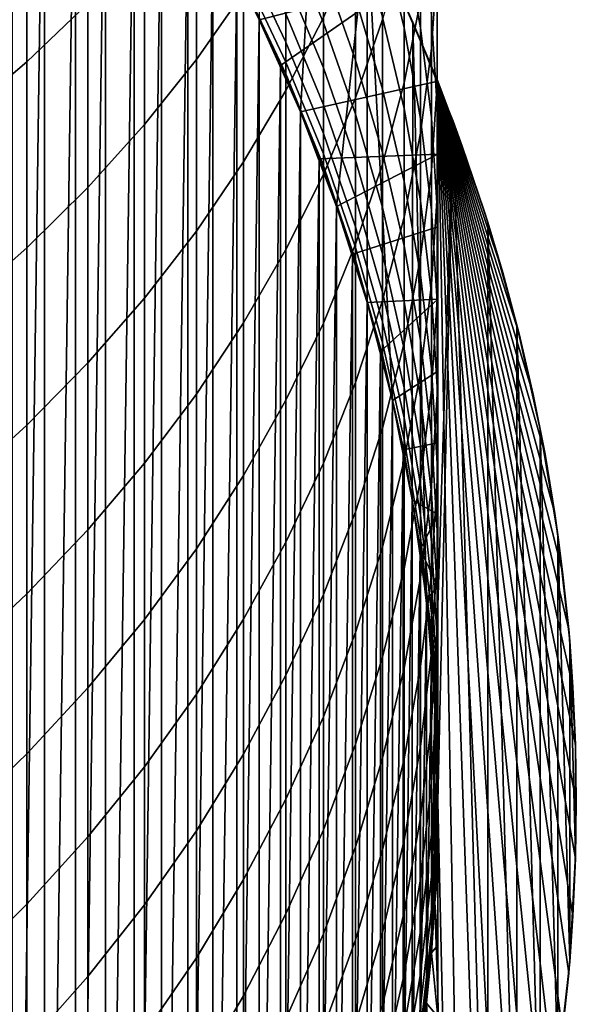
# Model space of a CAD drawing. Header units: metres. Extents: x -82 to 82, y -314 to 27.
# Tile 15 of 256: x 9.98 to 14, y -301.47 to -294.37. Entities that reach past the tile are written whole.
import ezdxf

# ---------------------------------------------------------------- set-up
doc = ezdxf.new("R2010")
doc.units = ezdxf.units.M
doc.layers.add('solid_K_24_41_04_000C07', color=7, linetype='CONTINUOUS')

msp = doc.modelspace()

# ---------------------------------------------------------------- linework, layer by layer
at = {"layer": 'solid_K_24_41_04_000C07'}
for points in [[(9.932417, -308.397552, 216.305557), (9.932417, -291.622925, 216.305557), (10.163762, -291.904816, 216.305557)], [(10.163762, -308.115662, 216.305557), (9.932417, -308.397552, 216.305557), (10.163762, -291.904816, 216.305557)], [(10.163762, -308.115662, 216.305557), (10.163762, -291.904816, 216.305557), (10.387106, -292.193085, 216.305557)], [(10.387106, -307.827393, 216.305557), (10.163762, -308.115662, 216.305557), (10.387106, -292.193085, 216.305557)], [(10.387106, -307.827393, 216.305557), (10.387106, -292.193085, 216.305557), (10.602356, -292.48761, 216.305557)], [(12.124414, -293.010345, 245.305557), (11.720302, -292.352936, 245.305557), (11.712606, -294.369781, 245.305557), (12.010445, -295.03537, 245.305557)], [(10.602356, -307.532867, 216.305557), (10.387106, -307.827393, 216.305557), (10.602356, -292.48761, 216.305557)], [(10.602356, -307.532867, 216.305557), (10.602356, -292.48761, 216.305557), (10.809163, -292.787903, 216.305557)], [(10.809162, -307.232574, 216.305557), (10.602356, -307.532867, 216.305557), (10.809163, -292.787903, 216.305557)], [(10.809162, -307.232574, 216.305557), (10.809163, -292.787903, 216.305557), (11.007395, -293.093781, 216.305557)], [(10.034917, -294.673828, 286.556885), (10.474946, -294.252838, 286.179535), (10.474946, -292.867432, 287.666504), (10.034917, -293.27356, 288.059784)], [(11.25833, -294.65683, 283.874969), (11.599305, -294.171783, 283.472839), (11.599305, -292.890778, 284.958679), (11.25833, -293.359955, 285.379242)], [(12.49154, -293.688721, 245.305557), (12.124414, -293.010345, 245.305557), (12.010445, -295.03537, 245.305557), (12.270494, -295.716644, 245.305557)], [(12.955599, -294.576599, 274.612213), (12.995064, -293.96228, 274.245697), (12.995064, -293.037231, 275.730347), (12.955599, -293.636932, 276.12027)], [(11.007395, -306.926697, 216.305557), (10.809162, -307.232574, 216.305557), (11.007395, -293.093781, 216.305557)], [(11.007395, -306.926697, 216.305557), (11.007395, -293.093781, 216.305557), (11.196973, -293.405121, 216.305557)], [(12.876787, -294.429291, 268.714996), (12.758869, -293.784698, 268.425415), (12.758869, -293.084198, 269.907501), (12.876787, -293.717133, 270.221741)], [(11.905053, -294.880188, 281.544739), (12.174646, -294.353241, 281.141113), (12.174646, -293.162018, 282.635712), (11.905053, -293.673004, 283.059326)], [(12.758869, -294.427551, 266.917389), (12.602203, -293.779297, 266.655701), (12.602203, -293.147034, 268.138916), (12.758869, -293.784698, 268.425415)], [(12.758869, -294.826355, 276.893616), (12.876787, -294.233917, 276.508423), (12.876787, -293.221405, 278.001831), (12.758869, -293.798553, 278.409576)], [(9.564411, -295.076141, 286.91748), (10.034917, -294.673828, 286.556885), (10.034917, -293.27356, 288.059784), (9.564411, -293.661652, 288.435638)], [(12.407265, -294.932526, 279.210754), (12.602203, -294.369507, 278.812958), (12.602203, -293.268036, 280.309875), (12.407265, -293.815308, 280.729095)], [(10.883164, -295.126678, 284.264526), (11.25833, -294.65683, 283.874969), (11.25833, -293.359955, 285.379242), (10.883164, -293.814453, 285.786591)], [(12.174646, -294.392487, 260.201782), (11.905053, -293.746124, 260.050873), (11.905053, -293.368561, 261.53772), (12.174646, -294.008606, 261.71344)], [(12.995064, -294.829407, 272.726532), (12.995064, -294.2005, 272.383453), (12.995064, -293.347046, 273.878632), (12.995064, -293.96228, 274.245697)], [(11.196973, -306.615356, 216.305557), (11.007395, -306.926697, 216.305557), (11.196973, -293.405121, 216.305557)], [(11.196973, -306.615356, 216.305557), (11.196973, -293.405121, 216.305557), (11.377911, -293.721924, 216.305557)], [(12.362586, -293.440125, 216.882904), (12.699941, -294.118591, 216.882904), (11.712638, -294.369843, 216.305557), (11.549814, -294.043518, 216.305557)], [(12.362586, -293.440125, 216.882904), (12.49154, -293.688721, 245.305557), (12.820839, -294.386536, 245.305557), (12.699941, -294.118591, 216.882904)], [(12.407265, -294.662018, 261.892853), (12.174646, -294.008606, 261.71344), (12.174646, -293.566742, 263.209198), (12.407265, -294.212738, 263.413666)], [(12.995064, -294.995636, 270.856445), (12.955599, -294.354919, 270.538361), (12.955599, -293.57251, 272.040894), (12.995064, -294.2005, 272.383453)], [(11.599305, -295.394531, 281.938721), (11.905053, -294.880188, 281.544739), (11.905053, -293.673004, 283.059326), (11.599305, -294.171783, 283.472839)], [(12.876787, -295.18808, 274.977051), (12.955599, -294.576599, 274.612213), (12.955599, -293.636932, 276.12027), (12.876787, -294.233917, 276.508423)], [(11.377911, -306.298553, 216.305557), (11.196973, -306.615356, 216.305557), (11.377911, -293.721924, 216.305557)], [(11.377911, -306.298553, 216.305557), (11.377911, -293.721924, 216.305557), (11.549814, -294.043518, 216.305557)], [(11.905053, -294.531372, 255.518539), (11.599305, -293.887665, 255.445023), (11.599305, -293.687561, 256.940765), (11.905053, -294.327972, 257.039032)], [(12.174646, -294.717773, 258.676453), (11.905053, -294.066071, 258.550568), (11.905053, -293.746124, 260.050873), (12.174646, -294.392487, 260.201782)], [(12.49154, -293.688721, 245.305557), (12.270494, -295.716644, 245.305557), (12.491933, -296.411407, 245.305557)], [(12.602203, -294.869995, 263.621674), (12.407265, -294.212738, 263.413666), (12.407265, -293.70517, 264.915985), (12.602203, -294.353912, 265.1492)], [(12.49154, -293.688721, 245.305557), (12.491933, -296.411407, 245.305557), (12.674069, -297.117493, 245.305557)], [(12.820839, -294.386536, 245.305557), (12.49154, -293.688721, 245.305557), (12.674069, -297.117493, 245.305557), (12.816327, -297.832672, 245.305557)], [(12.955599, -295.078796, 269.006805), (12.876787, -294.429291, 268.714996), (12.876787, -293.717133, 270.221741), (12.955599, -294.354919, 270.538361)], [(10.474946, -295.579895, 284.640259), (10.883164, -295.126678, 284.264526), (10.883164, -293.814453, 285.786591), (10.474946, -294.252838, 286.179535)], [(12.174646, -295.485931, 279.601746), (12.407265, -294.932526, 279.210754), (12.407265, -293.815308, 280.729095), (12.174646, -294.353241, 281.141113)], [(12.758869, -295.011749, 265.385712), (12.602203, -294.353912, 265.1492), (12.602203, -293.779297, 266.655701), (12.758869, -294.427551, 266.917389)], [(12.602203, -295.412415, 277.274658), (12.758869, -294.826355, 276.893616), (12.758869, -293.798553, 278.409576), (12.602203, -294.369507, 278.812958)], [(12.876787, -295.082794, 267.181915), (12.758869, -294.427551, 266.917389), (12.758869, -293.784698, 268.425415), (12.876787, -294.429291, 268.714996)], [(11.905053, -294.675995, 253.991333), (11.599305, -294.029907, 253.942703), (11.599305, -293.887665, 255.445023), (11.905053, -294.531372, 255.518539)], [(11.905053, -294.761597, 252.459671), (11.599305, -294.114136, 252.435989), (11.599305, -294.029907, 253.942703), (11.905053, -294.675995, 253.991333)], [(12.407265, -295.052338, 260.355865), (12.174646, -294.392487, 260.201782), (12.174646, -294.008606, 261.71344), (12.407265, -294.662018, 261.892853)], [(12.955599, -295.457397, 273.069061), (12.995064, -294.829407, 272.726532), (12.995064, -293.96228, 274.245697), (12.955599, -294.576599, 274.612213)], [(11.549814, -305.976959, 216.305557), (11.377911, -306.298553, 216.305557), (11.549814, -294.043518, 216.305557)], [(11.549814, -305.976959, 216.305557), (11.549814, -294.043518, 216.305557), (11.712638, -294.369843, 216.305557)], [(12.174646, -294.984039, 257.139709), (11.905053, -294.327972, 257.039032), (11.905053, -294.066071, 258.550568), (12.174646, -294.717773, 258.676453)], [(11.25833, -295.894714, 282.321838), (11.599305, -295.394531, 281.938721), (11.599305, -294.171783, 283.472839), (11.25833, -294.65683, 283.874969)], [(12.010434, -295.035339, 251.005554), (11.712595, -294.369751, 251.005554), (11.599305, -294.114136, 252.435989), (11.905053, -294.761597, 252.459671)], [(12.699941, -294.118591, 216.882904), (11.866175, -294.700439, 216.305557), (11.712638, -294.369843, 216.305557)], [(12.699941, -294.118591, 216.882904), (13, -294.814087, 216.882904), (12.01041, -295.035309, 216.305557), (11.866175, -294.700439, 216.305557)], [(13, -294.814087, 221.305557), (12.699941, -294.118591, 216.882904), (12.820839, -294.386536, 245.305557)], [(13, -294.814087, 221.305557), (13, -294.814087, 216.882904), (12.699941, -294.118591, 216.882904)], [(12.602203, -295.326813, 262.075378), (12.407265, -294.662018, 261.892853), (12.407265, -294.212738, 263.413666), (12.602203, -294.869995, 263.621674)], [(12.758869, -295.794922, 275.339111), (12.876787, -295.18808, 274.977051), (12.876787, -294.233917, 276.508423), (12.758869, -294.826355, 276.893616)], [(12.995064, -295.637329, 271.175018), (12.995064, -294.995636, 270.856445), (12.995064, -294.2005, 272.383453), (12.995064, -294.829407, 272.726532)], [(10.034917, -296.015137, 285.001099), (10.474946, -295.579895, 284.640259), (10.474946, -294.252838, 286.179535), (10.034917, -294.673828, 286.556885)], [(11.712638, -305.650635, 216.305557), (11.549814, -305.976959, 216.305557), (11.712638, -294.369843, 216.305557)], [(12.010445, -295.03537, 245.305557), (11.712606, -294.369781, 245.305557), (11.712595, -294.369751, 251.005554), (12.010434, -295.035339, 251.005554)], [(11.712638, -305.650635, 216.305557), (11.712638, -294.369843, 216.305557), (11.866175, -294.700439, 216.305557)], [(12.174646, -295.190826, 255.593842), (11.905053, -294.531372, 255.518539), (11.905053, -294.327972, 257.039032), (12.174646, -294.984039, 257.139709)], [(11.905053, -296.028046, 279.984741), (12.174646, -295.485931, 279.601746), (12.174646, -294.353241, 281.141113), (11.905053, -294.880188, 281.544739)], [(12.407265, -295.990387, 277.650452), (12.602203, -295.412415, 277.274658), (12.602203, -294.369507, 278.812958), (12.407265, -294.932526, 279.210754)], [(12.758869, -295.536469, 263.832642), (12.602203, -294.869995, 263.621674), (12.602203, -294.353912, 265.1492), (12.758869, -295.011749, 265.385712)], [(12.820839, -294.386536, 245.305557), (12.816327, -297.832672, 245.305557), (12.918261, -298.554718, 245.305557)], [(13.111189, -295.10141, 245.305557), (12.820839, -294.386536, 245.305557), (12.918261, -298.554718, 245.305557), (12.979549, -299.281342, 245.305557)], [(13.177234, -295.281586, 221.612534), (13, -294.814087, 221.305557), (12.820839, -294.386536, 245.305557), (13.111189, -295.10141, 245.305557)], [(12.995064, -295.731293, 269.299927), (12.955599, -295.078796, 269.006805), (12.955599, -294.354919, 270.538361), (12.995064, -294.995636, 270.856445)], [(12.407265, -295.383087, 258.804993), (12.174646, -294.717773, 258.676453), (12.174646, -294.392487, 260.201782), (12.407265, -295.052338, 260.355865)], [(12.876787, -295.676727, 265.624756), (12.758869, -295.011749, 265.385712), (12.758869, -294.427551, 266.917389), (12.876787, -295.082794, 267.181915)], [(12.955599, -295.743103, 267.448456), (12.876787, -295.082794, 267.181915), (12.876787, -294.429291, 268.714996), (12.955599, -295.078796, 269.006805)], [(12.174646, -295.33786, 254.041153), (11.905053, -294.675995, 253.991333), (11.905053, -294.531372, 255.518539), (12.174646, -295.190826, 255.593842)], [(12.876787, -296.082489, 273.410065), (12.955599, -295.457397, 273.069061), (12.955599, -294.576599, 274.612213), (12.876787, -295.18808, 274.977051)], [(10.883164, -296.379242, 282.692963), (11.25833, -295.894714, 282.321838), (11.25833, -294.65683, 283.874969), (10.883164, -295.126678, 284.264526)], [(12.602203, -295.723663, 260.512634), (12.407265, -295.052338, 260.355865), (12.407265, -294.662018, 261.892853), (12.602203, -295.326813, 262.075378)], [(9.564411, -296.43103, 285.345917), (10.034917, -296.015137, 285.001099), (10.034917, -294.673828, 286.556885), (9.564411, -295.076141, 286.91748)], [(11.866175, -305.320038, 216.305557), (11.712638, -305.650635, 216.305557), (11.866175, -294.700439, 216.305557)], [(11.866175, -305.320038, 216.305557), (11.866175, -294.700439, 216.305557), (12.01041, -295.035309, 216.305557)], [(12.174646, -295.424927, 252.483948), (11.905053, -294.761597, 252.459671), (11.905053, -294.675995, 253.991333), (12.174646, -295.33786, 254.041153)], [(12.407265, -295.653778, 257.242493), (12.174646, -294.984039, 257.139709), (12.174646, -294.717773, 258.676453), (12.407265, -295.383087, 258.804993)], [(12.270483, -295.716614, 251.005554), (12.010434, -295.035339, 251.005554), (11.905053, -294.761597, 252.459671), (12.174646, -295.424927, 252.483948)], [(13, -295.340332, 216.775131), (12.1452, -295.374084, 216.305557), (12.01041, -295.035309, 216.305557), (13, -294.814087, 216.882904)], [(13, -294.814087, 221.305557), (13, -305.20639, 221.305557), (13, -295.340332, 216.775131), (13, -294.814087, 216.882904)], [(13.333261, -295.741302, 221.882782), (13, -294.814087, 221.305557), (13.177234, -295.281586, 221.612534)], [(13.469488, -296.192841, 222.118744), (13, -294.814087, 221.305557), (13.333261, -295.741302, 221.882782)], [(13.587564, -296.637177, 222.323257), (13, -294.814087, 221.305557), (13.469488, -296.192841, 222.118744)], [(13.688699, -297.074402, 222.498428), (13, -294.814087, 221.305557), (13.587564, -296.637177, 222.323257)], [(13.7741, -297.505463, 222.646347), (13, -294.814087, 221.305557), (13.688699, -297.074402, 222.498428)], [(13.844797, -297.931458, 222.768799), (13, -294.814087, 221.305557), (13.7741, -297.505463, 222.646347)], [(13.901523, -298.352631, 222.86705), (13, -294.814087, 221.305557), (13.844797, -297.931458, 222.768799)], [(13.944982, -298.770294, 222.942322), (13, -294.814087, 221.305557), (13.901523, -298.352631, 222.86705)], [(13.975674, -299.185242, 222.995483), (13, -294.814087, 221.305557), (13.944982, -298.770294, 222.942322)], [(13.993938, -299.598145, 223.027115), (13, -294.814087, 221.305557), (13.975674, -299.185242, 222.995483)], [(14.000002, -300.010223, 223.037613), (13, -294.814087, 221.305557), (13.993938, -299.598145, 223.027115)], [(13.993938, -300.422333, 223.027115), (13, -294.814087, 221.305557), (14.000002, -300.010223, 223.037613)], [(13.975674, -300.835236, 222.995483), (13, -294.814087, 221.305557), (13.993938, -300.422333, 223.027115)], [(13.944982, -301.250183, 222.942322), (13, -294.814087, 221.305557), (13.975674, -300.835236, 222.995483)], [(13.901523, -301.667847, 222.86705), (13, -294.814087, 221.305557), (13.944982, -301.250183, 222.942322)], [(13.844797, -302.08902, 222.768799), (13, -294.814087, 221.305557), (13.901523, -301.667847, 222.86705)], [(13.7741, -302.515015, 222.646347), (13, -294.814087, 221.305557), (13.844797, -302.08902, 222.768799)], [(13.688699, -302.946075, 222.498428), (13, -294.814087, 221.305557), (13.7741, -302.515015, 222.646347)], [(13.587564, -303.383301, 222.323257), (13, -294.814087, 221.305557), (13.688699, -302.946075, 222.498428)], [(13.469488, -303.827606, 222.118744), (13, -294.814087, 221.305557), (13.587564, -303.383301, 222.323257)], [(13.333261, -304.279175, 221.882782), (13, -294.814087, 221.305557), (13.469488, -303.827606, 222.118744)], [(13.177234, -304.738892, 221.612534), (13, -294.814087, 221.305557), (13.333261, -304.279175, 221.882782)], [(13, -305.20639, 221.305557), (13, -294.814087, 221.305557), (13.177234, -304.738892, 221.612534)], [(11.599305, -296.55722, 280.358582), (11.905053, -296.028046, 279.984741), (11.905053, -294.880188, 281.544739), (11.599305, -295.394531, 281.938721)], [(12.602203, -296.395264, 275.697296), (12.758869, -295.794922, 275.339111), (12.758869, -294.826355, 276.893616), (12.602203, -295.412415, 277.274658)], [(12.758869, -296.000916, 262.260498), (12.602203, -295.326813, 262.075378), (12.602203, -294.869995, 263.621674), (12.758869, -295.536469, 263.832642)], [(12.955599, -296.278046, 271.493103), (12.995064, -295.637329, 271.175018), (12.995064, -294.829407, 272.726532), (12.955599, -295.457397, 273.069061)], [(12.174646, -296.558472, 278.019806), (12.407265, -295.990387, 277.650452), (12.407265, -294.932526, 279.210754), (12.174646, -295.485931, 279.601746)], [(12.407265, -295.864044, 255.670715), (12.174646, -295.190826, 255.593842), (12.174646, -294.984039, 257.139709), (12.407265, -295.653778, 257.242493)], [(12.876787, -296.210175, 264.045868), (12.758869, -295.536469, 263.832642), (12.758869, -295.011749, 265.385712), (12.876787, -295.676727, 265.624756)], [(12.995064, -296.384796, 269.593536), (12.995064, -295.731293, 269.299927), (12.995064, -294.995636, 270.856445), (12.995064, -295.637329, 271.175018)], [(12.01041, -304.985168, 216.305557), (11.866175, -305.320038, 216.305557), (12.01041, -295.035309, 216.305557)], [(12.01041, -304.985168, 216.305557), (12.01041, -295.035309, 216.305557), (12.1452, -295.374084, 216.305557)], [(12.270494, -295.716644, 245.305557), (12.010445, -295.03537, 245.305557), (12.010434, -295.035339, 251.005554), (12.270483, -295.716614, 251.005554)], [(12.602203, -296.059937, 258.93573), (12.407265, -295.383087, 258.804993), (12.407265, -295.052338, 260.355865), (12.602203, -295.723663, 260.512634)], [(12.955599, -296.346802, 265.865631), (12.876787, -295.676727, 265.624756), (12.876787, -295.082794, 267.181915), (12.955599, -295.743103, 267.448456)], [(12.995064, -296.406433, 267.716217), (12.955599, -295.743103, 267.448456), (12.955599, -295.078796, 269.006805), (12.995064, -295.731293, 269.299927)], [(10.474946, -296.846619, 283.050964), (10.883164, -296.379242, 282.692963), (10.883164, -295.126678, 284.264526), (10.474946, -295.579895, 284.640259)], [(13.111189, -295.10141, 245.305557), (12.979549, -299.281342, 245.305557), (13, -300.010223, 245.305557)], [(13.361653, -304.189514, 245.305557), (13.111189, -295.10141, 245.305557), (13, -300.010223, 245.305557), (13.111189, -304.919067, 245.305557)], [(13.361653, -304.189514, 245.305557), (13.361653, -295.830963, 245.305557), (13.111189, -295.10141, 245.305557)], [(13.333261, -295.741302, 221.882782), (13.177234, -295.281586, 221.612534), (13.111189, -295.10141, 245.305557), (13.361653, -295.830963, 245.305557)], [(12.407265, -296.01355, 254.09201), (12.174646, -295.33786, 254.041153), (12.174646, -295.190826, 255.593842), (12.407265, -295.864044, 255.670715)], [(12.758869, -296.70285, 273.748444), (12.876787, -296.082489, 273.410065), (12.876787, -295.18808, 274.977051), (12.758869, -295.794922, 275.339111)], [(12.1452, -304.646393, 216.305557), (12.01041, -304.985168, 216.305557), (12.1452, -295.374084, 216.305557)], [(13, -295.340332, 216.775131), (12.270528, -295.716736, 216.305557), (12.1452, -295.374084, 216.305557)], [(12.1452, -304.646393, 216.305557), (12.1452, -295.374084, 216.305557), (12.270528, -295.716736, 216.305557)], [(12.407265, -296.102051, 252.508713), (12.174646, -295.424927, 252.483948), (12.174646, -295.33786, 254.041153), (12.407265, -296.01355, 254.09201)], [(13, -295.340332, 216.775131), (13, -295.863953, 216.67807), (12.386097, -296.0625, 216.305557), (12.270528, -295.716736, 216.305557)], [(12.758869, -296.404419, 260.6716), (12.602203, -295.723663, 260.512634), (12.602203, -295.326813, 262.075378), (12.758869, -296.000916, 262.260498)], [(13, -305.20639, 221.305557), (13, -295.863953, 216.67807), (13, -295.340332, 216.775131)], [(11.25833, -297.071808, 280.722137), (11.599305, -296.55722, 280.358582), (11.599305, -295.394531, 281.938721), (11.25833, -295.894714, 282.321838)], [(12.491925, -296.411377, 251.005554), (12.270483, -295.716614, 251.005554), (12.174646, -295.424927, 252.483948), (12.407265, -296.102051, 252.508713)], [(12.602203, -296.335205, 257.347046), (12.407265, -295.653778, 257.242493), (12.407265, -295.383087, 258.804993), (12.602203, -296.059937, 258.93573)], [(12.407265, -296.987274, 276.050537), (12.602203, -296.395264, 275.697296), (12.602203, -295.412415, 277.274658), (12.407265, -295.990387, 277.650452)], [(11.905053, -297.114929, 278.381622), (12.174646, -296.558472, 278.019806), (12.174646, -295.485931, 279.601746), (11.905053, -296.028046, 279.984741)], [(12.876787, -296.915833, 271.809753), (12.955599, -296.278046, 271.493103), (12.955599, -295.457397, 273.069061), (12.876787, -296.082489, 273.410065)], [(10.034917, -297.295441, 283.394745), (10.474946, -296.846619, 283.050964), (10.474946, -295.579895, 284.640259), (10.034917, -296.015137, 285.001099)], [(12.876787, -296.682343, 262.447601), (12.758869, -296.000916, 262.260498), (12.758869, -295.536469, 263.832642), (12.876787, -296.210175, 264.045868)], [(12.602203, -296.548981, 255.748932), (12.407265, -295.864044, 255.670715), (12.407265, -295.653778, 257.242493), (12.602203, -296.335205, 257.347046)], [(12.955599, -297.037292, 269.886658), (12.995064, -296.384796, 269.593536), (12.995064, -295.637329, 271.175018), (12.955599, -296.278046, 271.493103)], [(12.270528, -304.303711, 216.305557), (12.1452, -304.646393, 216.305557), (12.270528, -295.716736, 216.305557)], [(12.491933, -296.411407, 245.305557), (12.270494, -295.716644, 245.305557), (12.270483, -295.716614, 251.005554), (12.491925, -296.411377, 251.005554)], [(12.270528, -304.303711, 216.305557), (12.270528, -295.716736, 216.305557), (12.386097, -296.0625, 216.305557)], [(12.758869, -296.746338, 259.068329), (12.602203, -296.059937, 258.93573), (12.602203, -295.723663, 260.512634), (12.758869, -296.404419, 260.6716)], [(12.955599, -296.889038, 264.260742), (12.876787, -296.210175, 264.045868), (12.876787, -295.676727, 265.624756), (12.955599, -296.346802, 265.865631)], [(12.995064, -297.07074, 267.984375), (12.995064, -296.406433, 267.716217), (12.995064, -295.731293, 269.299927), (12.995064, -296.384796, 269.593536)], [(12.602203, -297.316559, 274.083221), (12.758869, -296.70285, 273.748444), (12.758869, -295.794922, 275.339111), (12.602203, -296.395264, 275.697296)], [(12.995064, -297.019958, 266.107635), (12.955599, -296.346802, 265.865631), (12.955599, -295.743103, 267.448456), (12.995064, -296.406433, 267.716217)], [(13.469488, -296.192841, 222.118744), (13.333261, -295.741302, 221.882782), (13.361653, -295.830963, 245.305557)], [(13, -295.863953, 216.67807), (13, -296.385284, 216.591888), (12.491912, -296.411316, 216.305557), (12.386097, -296.0625, 216.305557)], [(12.602203, -296.700989, 254.143753), (12.407265, -296.01355, 254.09201), (12.407265, -295.864044, 255.670715), (12.602203, -296.548981, 255.748932)], [(13, -305.20639, 221.305557), (13, -296.385284, 216.591888), (13, -295.863953, 216.67807)], [(13.57164, -303.446869, 245.305557), (13.57164, -296.573608, 245.305557), (13.361653, -295.830963, 245.305557)], [(13.587564, -296.637177, 222.323257), (13.469488, -296.192841, 222.118744), (13.361653, -295.830963, 245.305557), (13.57164, -296.573608, 245.305557)], [(13.361653, -304.189514, 245.305557), (13.57164, -303.446869, 245.305557), (13.361653, -295.830963, 245.305557)], [(10.883164, -297.570282, 281.07431), (11.25833, -297.071808, 280.722137), (11.25833, -295.894714, 282.321838), (10.883164, -296.379242, 282.692963)], [(9.564411, -297.724304, 283.723267), (10.034917, -297.295441, 283.394745), (10.034917, -296.015137, 285.001099), (9.564411, -296.43103, 285.345917)], [(12.174646, -297.569183, 276.397705), (12.407265, -296.987274, 276.050537), (12.407265, -295.990387, 277.650452), (12.174646, -296.558472, 278.019806)], [(12.602203, -296.790985, 252.533905), (12.407265, -296.102051, 252.508713), (12.407265, -296.01355, 254.09201), (12.602203, -296.700989, 254.143753)], [(12.876787, -297.092529, 260.832275), (12.758869, -296.404419, 260.6716), (12.758869, -296.000916, 262.260498), (12.876787, -296.682343, 262.447601)], [(11.599305, -297.658112, 278.734772), (11.905053, -297.114929, 278.381622), (11.905053, -296.028046, 279.984741), (11.599305, -296.55722, 280.358582)], [(12.386097, -303.957977, 216.305557), (12.270528, -304.303711, 216.305557), (12.386097, -296.0625, 216.305557)], [(12.386097, -303.957977, 216.305557), (12.386097, -296.0625, 216.305557), (12.491912, -296.411316, 216.305557)], [(12.758869, -297.026184, 257.453094), (12.602203, -296.335205, 257.347046), (12.602203, -296.059937, 258.93573), (12.758869, -296.746338, 259.068329)], [(12.758869, -297.548767, 272.123962), (12.876787, -296.915833, 271.809753), (12.876787, -296.082489, 273.410065), (12.758869, -296.70285, 273.748444)], [(12.674063, -297.117462, 251.005554), (12.491925, -296.411377, 251.005554), (12.407265, -296.102051, 252.508713), (12.602203, -296.790985, 252.533905)], [(12.955599, -297.368988, 262.636108), (12.876787, -296.682343, 262.447601), (12.876787, -296.210175, 264.045868), (12.955599, -296.889038, 264.260742)], [(12.876787, -297.686829, 270.178467), (12.955599, -297.037292, 269.886658), (12.955599, -296.278046, 271.493103), (12.876787, -296.915833, 271.809753)], [(12.758869, -297.24353, 255.828247), (12.602203, -296.548981, 255.748932), (12.602203, -296.335205, 257.347046), (12.758869, -297.026184, 257.453094)], [(12.995064, -297.571014, 264.476593), (12.955599, -296.889038, 264.260742), (12.955599, -296.346802, 265.865631), (12.995064, -297.019958, 266.107635)], [(10.474946, -298.051117, 281.414032), (10.883164, -297.570282, 281.07431), (10.883164, -296.379242, 282.692963), (10.474946, -296.846619, 283.050964)], [(12.491912, -303.609161, 216.305557), (12.386097, -303.957977, 216.305557), (12.491912, -296.411316, 216.305557)], [(12.407265, -297.921753, 274.413361), (12.602203, -297.316559, 274.083221), (12.602203, -296.395264, 275.697296), (12.407265, -296.987274, 276.050537)], [(13, -296.385284, 216.591888), (12.587909, -296.763, 216.305557), (12.491912, -296.411316, 216.305557)], [(12.491912, -303.609161, 216.305557), (12.491912, -296.411316, 216.305557), (12.587909, -296.763, 216.305557)], [(12.674069, -297.117493, 245.305557), (12.491933, -296.411407, 245.305557), (12.491925, -296.411377, 251.005554), (12.674063, -297.117462, 251.005554)], [(13, -296.385284, 216.591888), (13, -296.904877, 216.516724), (12.674061, -297.117462, 216.305557), (12.587909, -296.763, 216.305557)], [(12.876787, -297.440155, 259.202362), (12.758869, -296.746338, 259.068329), (12.758869, -296.404419, 260.6716), (12.876787, -297.092529, 260.832275)], [(12.955599, -297.73407, 268.252136), (12.995064, -297.07074, 267.984375), (12.995064, -296.384796, 269.593536), (12.955599, -297.037292, 269.886658)], [(12.995064, -297.694122, 266.350006), (12.995064, -297.019958, 266.107635), (12.995064, -296.406433, 267.716217), (12.995064, -297.07074, 267.984375)], [(13, -305.20639, 221.305557), (13, -296.904877, 216.516724), (13, -296.385284, 216.591888)], [(11.25833, -298.18634, 279.078247), (11.599305, -297.658112, 278.734772), (11.599305, -296.55722, 280.358582), (11.25833, -297.071808, 280.722137)], [(11.905053, -298.139191, 276.737793), (12.174646, -297.569183, 276.397705), (12.174646, -296.558472, 278.019806), (11.905053, -297.114929, 278.381622)], [(12.758869, -297.398071, 254.196228), (12.602203, -296.700989, 254.143753), (12.602203, -296.548981, 255.748932), (12.758869, -297.24353, 255.828247)], [(13.740306, -302.694275, 245.305557), (13.740306, -297.326202, 245.305557), (13.57164, -296.573608, 245.305557)], [(13.688699, -297.074402, 222.498428), (13.587564, -296.637177, 222.323257), (13.57164, -296.573608, 245.305557), (13.740306, -297.326202, 245.305557)], [(13.57164, -303.446869, 245.305557), (13.740306, -302.694275, 245.305557), (13.57164, -296.573608, 245.305557)], [(12.758869, -297.489594, 252.559464), (12.602203, -296.790985, 252.533905), (12.602203, -296.700989, 254.143753), (12.758869, -297.398071, 254.196228)], [(12.602203, -298.174927, 272.434814), (12.758869, -297.548767, 272.123962), (12.758869, -296.70285, 273.748444), (12.602203, -297.316559, 274.083221)], [(12.955599, -297.78595, 260.994202), (12.876787, -297.092529, 260.832275), (12.876787, -296.682343, 262.447601), (12.955599, -297.368988, 262.636108)], [(12.587909, -303.257446, 216.305557), (12.491912, -303.609161, 216.305557), (12.587909, -296.763, 216.305557)], [(12.587909, -303.257446, 216.305557), (12.587909, -296.763, 216.305557), (12.674061, -297.117462, 216.305557)], [(12.816323, -297.832642, 251.005554), (12.674063, -297.117462, 251.005554), (12.602203, -296.790985, 252.533905), (12.758869, -297.489594, 252.559464)], [(12.876787, -297.72464, 257.560272), (12.758869, -297.026184, 257.453094), (12.758869, -296.746338, 259.068329), (12.876787, -297.440155, 259.202362)], [(10.034917, -298.512848, 281.740234), (10.474946, -298.051117, 281.414032), (10.474946, -296.846619, 283.050964), (10.034917, -297.295441, 283.394745)], [(13, -296.904877, 216.516724), (13, -297.423279, 216.452728), (12.750212, -297.474091, 216.305557), (12.674061, -297.117462, 216.305557)], [(12.758869, -298.331421, 270.468048), (12.876787, -297.686829, 270.178467), (12.876787, -296.915833, 271.809753), (12.758869, -297.548767, 272.123962)], [(12.995064, -298.058807, 262.825531), (12.955599, -297.368988, 262.636108), (12.955599, -296.889038, 264.260742), (12.995064, -297.571014, 264.476593)], [(13, -305.20639, 221.305557), (13, -297.423279, 216.452728), (13, -296.904877, 216.516724)], [(12.174646, -298.516602, 274.737823), (12.407265, -297.921753, 274.413361), (12.407265, -296.987274, 276.050537), (12.174646, -297.569183, 276.397705)], [(10.883164, -298.697998, 279.410919), (11.25833, -298.18634, 279.078247), (11.25833, -297.071808, 280.722137), (10.883164, -297.570282, 281.07431)], [(12.876787, -297.945618, 255.908417), (12.758869, -297.24353, 255.828247), (12.758869, -297.026184, 257.453094), (12.876787, -297.72464, 257.560272)], [(12.876787, -298.394348, 268.518707), (12.955599, -297.73407, 268.252136), (12.955599, -297.037292, 269.886658), (12.876787, -297.686829, 270.178467)], [(12.955599, -298.367279, 266.59198), (12.995064, -297.694122, 266.350006), (12.995064, -297.07074, 267.984375), (12.955599, -297.73407, 268.252136)], [(12.995064, -298.254059, 264.69278), (12.995064, -297.571014, 264.476593), (12.995064, -297.019958, 266.107635), (12.995064, -297.694122, 266.350006)], [(13.7741, -297.505463, 222.646347), (13.688699, -297.074402, 222.498428), (13.740306, -297.326202, 245.305557)], [(11.599305, -298.695557, 277.069763), (11.905053, -298.139191, 276.737793), (11.905053, -297.114929, 278.381622), (11.599305, -297.658112, 278.734772)], [(12.674061, -302.903015, 216.305557), (12.587909, -303.257446, 216.305557), (12.674061, -297.117462, 216.305557)], [(12.674061, -302.903015, 216.305557), (12.674061, -297.117462, 216.305557), (12.750212, -297.474091, 216.305557)], [(12.816327, -297.832672, 245.305557), (12.674069, -297.117493, 245.305557), (12.674063, -297.117462, 251.005554), (12.816323, -297.832642, 251.005554)], [(12.955599, -298.139282, 259.337433), (12.876787, -297.440155, 259.202362), (12.876787, -297.092529, 260.832275), (12.955599, -297.78595, 260.994202)], [(9.564411, -298.954071, 282.051971), (10.034917, -298.512848, 281.740234), (10.034917, -297.295441, 283.394745), (9.564411, -297.724304, 283.723267)], [(12.876787, -298.102722, 254.249268), (12.758869, -297.398071, 254.196228), (12.758869, -297.24353, 255.828247), (12.876787, -297.945618, 255.908417)], [(12.407265, -298.792389, 272.741364), (12.602203, -298.174927, 272.434814), (12.602203, -297.316559, 274.083221), (12.407265, -297.921753, 274.413361)], [(12.995064, -298.482544, 261.15686), (12.955599, -297.78595, 260.994202), (12.955599, -297.368988, 262.636108), (12.995064, -298.058807, 262.825531)], [(13.867312, -301.933167, 245.305557), (13.867312, -298.087311, 245.305557), (13.740306, -297.326202, 245.305557)], [(13.844797, -297.931458, 222.768799), (13.7741, -297.505463, 222.646347), (13.740306, -297.326202, 245.305557), (13.867312, -298.087311, 245.305557)], [(13.740306, -302.694275, 245.305557), (13.867312, -301.933167, 245.305557), (13.740306, -297.326202, 245.305557)], [(13, -297.423279, 216.452728), (13, -297.940765, 216.40007), (12.816349, -297.832825, 216.305557), (12.750212, -297.474091, 216.305557)], [(12.876787, -298.19577, 252.585297), (12.758869, -297.489594, 252.559464), (12.758869, -297.398071, 254.196228), (12.876787, -298.102722, 254.249268)], [(12.955599, -298.428467, 257.668274), (12.876787, -297.72464, 257.560272), (12.876787, -297.440155, 259.202362), (12.955599, -298.139282, 259.337433)], [(13, -305.20639, 221.305557), (13, -297.940765, 216.40007), (13, -297.423279, 216.452728)], [(12.750212, -302.546387, 216.305557), (12.674061, -302.903015, 216.305557), (12.750212, -297.474091, 216.305557)], [(12.750212, -302.546387, 216.305557), (12.750212, -297.474091, 216.305557), (12.816349, -297.832825, 216.305557)], [(12.918259, -298.554688, 251.005554), (12.816323, -297.832642, 251.005554), (12.758869, -297.489594, 252.559464), (12.876787, -298.19577, 252.585297)], [(10.474946, -299.191589, 279.731842), (10.883164, -298.697998, 279.410919), (10.883164, -297.570282, 281.07431), (10.474946, -298.051117, 281.414032)], [(11.905053, -299.099304, 275.055695), (12.174646, -298.516602, 274.737823), (12.174646, -297.569183, 276.397705), (11.905053, -298.139191, 276.737793)], [(12.602203, -298.969086, 270.754547), (12.758869, -298.331421, 270.468048), (12.758869, -297.548767, 272.123962), (12.602203, -298.174927, 272.434814)], [(12.995064, -298.749634, 263.015198), (12.995064, -298.058807, 262.825531), (12.995064, -297.571014, 264.476593), (12.995064, -298.254059, 264.69278)], [(11.25833, -299.236633, 277.392578), (11.599305, -298.695557, 277.069763), (11.599305, -297.658112, 278.734772), (11.25833, -298.18634, 279.078247)], [(12.758869, -299.049622, 268.783203), (12.876787, -298.394348, 268.518707), (12.876787, -297.686829, 270.178467), (12.758869, -298.331421, 270.468048)], [(12.955599, -298.653076, 255.989197), (12.876787, -297.945618, 255.908417), (12.876787, -297.72464, 257.560272), (12.955599, -298.428467, 257.668274)], [(12.955599, -298.936035, 264.90863), (12.995064, -298.254059, 264.69278), (12.995064, -297.694122, 266.350006), (12.955599, -298.367279, 266.59198)], [(12.876787, -299.037384, 266.832886), (12.955599, -298.367279, 266.59198), (12.955599, -297.73407, 268.252136), (12.876787, -298.394348, 268.518707)], [(12.995064, -298.841614, 259.473114), (12.955599, -298.139282, 259.337433), (12.955599, -297.78595, 260.994202), (12.995064, -298.482544, 261.15686)], [(12.816349, -302.187653, 216.305557), (12.750212, -302.546387, 216.305557), (12.816349, -297.832825, 216.305557)], [(12.918261, -298.554718, 245.305557), (12.816327, -297.832672, 245.305557), (12.816323, -297.832642, 251.005554), (12.918259, -298.554688, 251.005554)], [(12.816349, -302.187653, 216.305557), (12.816349, -297.832825, 216.305557), (12.872358, -298.192963, 216.305557)], [(13, -297.940765, 216.40007), (12.872358, -298.192963, 216.305557), (12.816349, -297.832825, 216.305557)], [(12.174646, -299.399323, 273.042664), (12.407265, -298.792389, 272.741364), (12.407265, -297.921753, 274.413361), (12.174646, -298.516602, 274.737823)], [(13.901523, -298.352631, 222.86705), (13.844797, -297.931458, 222.768799), (13.867312, -298.087311, 245.305557)], [(13, -297.940765, 216.40007), (13, -298.457764, 216.358902), (12.872358, -298.192963, 216.305557)], [(12.955599, -298.812775, 254.302719), (12.876787, -298.102722, 254.249268), (12.876787, -297.945618, 255.908417), (12.955599, -298.653076, 255.989197)], [(13, -305.20639, 221.305557), (13, -298.457764, 216.358902), (13, -297.940765, 216.40007)], [(10.034917, -299.665558, 280.040009), (10.474946, -299.191589, 279.731842), (10.474946, -298.051117, 281.414032), (10.034917, -298.512848, 281.740234)], [(12.995064, -299.180176, 261.319763), (12.995064, -298.482544, 261.15686), (12.995064, -298.058807, 262.825531), (12.995064, -298.749634, 263.015198)], [(11.599305, -299.66806, 275.365967), (11.905053, -299.099304, 275.055695), (11.905053, -298.139191, 276.737793), (11.599305, -298.695557, 277.069763)], [(12.955599, -298.907349, 252.611328), (12.876787, -298.19577, 252.585297), (12.876787, -298.102722, 254.249268), (12.955599, -298.812775, 254.302719)], [(12.995064, -299.135529, 257.776764), (12.955599, -298.428467, 257.668274), (12.955599, -298.139282, 259.337433), (12.995064, -298.841614, 259.473114)], [(13.952192, -301.166229, 245.305557), (13.952192, -298.854248, 245.305557), (13.867312, -298.087311, 245.305557)], [(13.944982, -298.770294, 222.942322), (13.901523, -298.352631, 222.86705), (13.867312, -298.087311, 245.305557), (13.952192, -298.854248, 245.305557)], [(13.867312, -301.933167, 245.305557), (13.952192, -301.166229, 245.305557), (13.867312, -298.087311, 245.305557)], [(10.883164, -299.760773, 277.705292), (11.25833, -299.236633, 277.392578), (11.25833, -298.18634, 279.078247), (10.883164, -298.697998, 279.410919)], [(12.407265, -299.597931, 271.037048), (12.602203, -298.969086, 270.754547), (12.602203, -298.174927, 272.434814), (12.407265, -298.792389, 272.741364)], [(12.872358, -301.827515, 216.305557), (12.816349, -302.187653, 216.305557), (12.872358, -298.192963, 216.305557)], [(12.872358, -301.827515, 216.305557), (12.872358, -298.192963, 216.305557), (12.918245, -298.554565, 216.305557)], [(13, -298.457764, 216.358902), (12.918245, -298.554565, 216.305557), (12.872358, -298.192963, 216.305557)], [(12.979548, -299.281311, 251.005554), (12.918259, -298.554688, 251.005554), (12.876787, -298.19577, 252.585297), (12.955599, -298.907349, 252.611328)], [(12.955599, -299.439423, 263.20462), (12.995064, -298.749634, 263.015198), (12.995064, -298.254059, 264.69278), (12.955599, -298.936035, 264.90863)], [(12.602203, -299.697876, 269.044891), (12.758869, -299.049622, 268.783203), (12.758869, -298.331421, 270.468048), (12.602203, -298.969086, 270.754547)], [(12.758869, -299.702362, 267.07193), (12.876787, -299.037384, 266.832886), (12.876787, -298.394348, 268.518707), (12.758869, -299.049622, 268.783203)], [(12.876787, -299.614899, 265.123505), (12.955599, -298.936035, 264.90863), (12.955599, -298.367279, 266.59198), (12.876787, -299.037384, 266.832886)], [(12.995064, -299.3638, 256.070343), (12.955599, -298.653076, 255.989197), (12.955599, -298.428467, 257.668274), (12.995064, -299.135529, 257.776764)], [(13, -298.457764, 216.358902), (13, -298.974762, 216.32933), (12.953987, -298.917511, 216.305557), (12.918245, -298.554565, 216.305557)], [(12.995064, -299.545044, 259.609009), (12.995064, -298.841614, 259.473114), (12.995064, -298.482544, 261.15686), (12.995064, -299.180176, 261.319763)], [(13, -305.20639, 221.305557), (13, -298.974762, 216.32933), (13, -298.457764, 216.358902)], [(9.564411, -300.1185, 280.334503), (10.034917, -299.665558, 280.040009), (10.034917, -298.512848, 281.740234), (9.564411, -298.954071, 282.051971)], [(11.905053, -299.993835, 273.33783), (12.174646, -299.399323, 273.042664), (12.174646, -298.516602, 274.737823), (11.905053, -299.099304, 275.055695)], [(12.918245, -301.465912, 216.305557), (12.872358, -301.827515, 216.305557), (12.918245, -298.554565, 216.305557)], [(12.918245, -301.465912, 216.305557), (12.918245, -298.554565, 216.305557), (12.953987, -298.917511, 216.305557)], [(12.979549, -299.281342, 245.305557), (12.918261, -298.554718, 245.305557), (12.918259, -298.554688, 251.005554), (12.979548, -299.281311, 251.005554)], [(10.474946, -300.266357, 278.006927), (10.883164, -299.760773, 277.705292), (10.883164, -298.697998, 279.410919), (10.474946, -299.191589, 279.731842)], [(11.25833, -300.221191, 275.667664), (11.599305, -299.66806, 275.365967), (11.599305, -298.695557, 277.069763), (11.25833, -299.236633, 277.392578)], [(12.995064, -299.526093, 254.356415), (12.955599, -298.812775, 254.302719), (12.955599, -298.653076, 255.989197), (12.995064, -299.3638, 256.070343)], [(12.174646, -300.216003, 271.314728), (12.407265, -299.597931, 271.037048), (12.407265, -298.792389, 272.741364), (12.174646, -299.399323, 273.042664)], [(12.955599, -299.87677, 261.482452), (12.995064, -299.180176, 261.319763), (12.995064, -298.749634, 263.015198), (12.955599, -299.439423, 263.20462)], [(13.975674, -299.185242, 222.995483), (13.944982, -298.770294, 222.942322), (13.952192, -298.854248, 245.305557)], [(12.995064, -299.622192, 252.637482), (12.955599, -298.907349, 252.611328), (12.955599, -298.812775, 254.302719), (12.995064, -299.526093, 254.356415)], [(12.995064, -299.843628, 257.885437), (12.995064, -299.135529, 257.776764), (12.995064, -298.841614, 259.473114), (12.995064, -299.545044, 259.609009)], [(13.994681, -300.396118, 245.305557), (13.994681, -299.624359, 245.305557), (13.952192, -298.854248, 245.305557)], [(13.993938, -299.598145, 223.027115), (13.975674, -299.185242, 222.995483), (13.952192, -298.854248, 245.305557), (13.994681, -299.624359, 245.305557)], [(13.952192, -301.166229, 245.305557), (13.994681, -300.396118, 245.305557), (13.952192, -298.854248, 245.305557)], [(12.953987, -301.102966, 216.305557), (12.918245, -301.465912, 216.305557), (12.953987, -298.917511, 216.305557)], [(12.953987, -301.102966, 216.305557), (12.953987, -298.917511, 216.305557), (12.979553, -299.281433, 216.305557)], [(13, -298.974762, 216.32933), (12.979553, -299.281433, 216.305557), (12.953987, -298.917511, 216.305557)], [(13, -300.010223, 251.005554), (12.979548, -299.281311, 251.005554), (12.955599, -298.907349, 252.611328), (12.995064, -299.622192, 252.637482)], [(12.407265, -300.337128, 269.302948), (12.602203, -299.697876, 269.044891), (12.602203, -298.969086, 270.754547), (12.407265, -299.597931, 271.037048)], [(12.876787, -300.126099, 263.393158), (12.955599, -299.439423, 263.20462), (12.955599, -298.936035, 264.90863), (12.876787, -299.614899, 265.123505)], [(13, -298.974762, 216.32933), (13, -299.492188, 216.311523), (12.979553, -299.281433, 216.305557)], [(13, -305.20639, 221.305557), (13, -299.492188, 216.311523), (13, -298.974762, 216.32933)], [(12.602203, -300.360199, 267.308411), (12.758869, -299.702362, 267.07193), (12.758869, -299.049622, 268.783203), (12.602203, -299.697876, 269.044891)], [(12.758869, -300.288605, 265.336731), (12.876787, -299.614899, 265.123505), (12.876787, -299.037384, 266.832886), (12.758869, -299.702362, 267.07193)], [(11.599305, -300.574127, 273.625916), (11.905053, -299.993835, 273.33783), (11.905053, -299.099304, 275.055695), (11.599305, -299.66806, 275.365967)], [(12.995064, -300.075562, 256.151642), (12.995064, -299.3638, 256.070343), (12.995064, -299.135529, 257.776764), (12.995064, -299.843628, 257.885437)], [(10.034917, -300.751862, 278.2966), (10.474946, -300.266357, 278.006927), (10.474946, -299.191589, 279.731842), (10.034917, -299.665558, 280.040009)], [(12.955599, -300.247375, 259.74469), (12.995064, -299.545044, 259.609009), (12.995064, -299.180176, 261.319763), (12.955599, -299.87677, 261.482452)], [(10.883164, -300.756989, 275.959961), (11.25833, -300.221191, 275.667664), (11.25833, -299.236633, 277.392578), (10.883164, -299.760773, 277.705292)], [(12.979553, -300.739044, 216.305557), (12.953987, -301.102966, 216.305557), (12.979553, -299.281433, 216.305557)], [(13, -300.010223, 245.305557), (12.979549, -299.281342, 245.305557), (12.979548, -299.281311, 251.005554), (13, -300.010223, 251.005554)], [(12.979553, -300.739044, 216.305557), (12.979553, -299.281433, 216.305557), (12.994885, -299.645599, 216.305557)], [(13, -299.492188, 216.311523), (12.994885, -299.645599, 216.305557), (12.979553, -299.281433, 216.305557)], [(11.905053, -300.821472, 271.586731), (12.174646, -300.216003, 271.314728), (12.174646, -299.399323, 273.042664), (11.905053, -299.993835, 273.33783)], [(12.995064, -300.240479, 254.410187), (12.995064, -299.526093, 254.356415), (12.995064, -299.3638, 256.070343), (12.995064, -300.075562, 256.151642)], [(12.876787, -300.57019, 261.644348), (12.955599, -299.87677, 261.482452), (12.955599, -299.439423, 263.20462), (12.876787, -300.126099, 263.393158)], [(13, -299.492188, 216.311523), (13, -300.010223, 216.305557), (12.994885, -299.645599, 216.305557)], [(13, -305.20639, 221.305557), (13, -300.010223, 216.305557), (13, -299.492188, 216.311523)], [(12.955599, -300.55069, 257.993927), (12.995064, -299.843628, 257.885437), (12.995064, -299.545044, 259.609009), (12.955599, -300.247375, 259.74469)], [(12.995064, -300.338135, 252.663666), (12.995064, -299.622192, 252.637482), (12.995064, -299.526093, 254.356415), (12.995064, -300.240479, 254.410187)], [(12.174646, -300.965454, 269.55658), (12.407265, -300.337128, 269.302948), (12.407265, -299.597931, 271.037048), (12.174646, -300.216003, 271.314728)], [(12.758869, -300.807495, 263.580231), (12.876787, -300.126099, 263.393158), (12.876787, -299.614899, 265.123505), (12.758869, -300.288605, 265.336731)], [(12.979548, -300.739166, 251.005554), (13, -300.010223, 251.005554), (12.995064, -299.622192, 252.637482), (12.995064, -300.338135, 252.663666)], [(13.993938, -299.598145, 223.027115), (13.994681, -299.624359, 245.305557), (13.994681, -300.396118, 245.305557), (14.000002, -300.010223, 223.037613)], [(9.564411, -301.21582, 278.573425), (10.034917, -300.751862, 278.2966), (10.034917, -299.665558, 280.040009), (9.564411, -300.1185, 280.334503)], [(11.25833, -301.138489, 273.906097), (11.599305, -300.574127, 273.625916), (11.599305, -299.66806, 275.365967), (11.25833, -300.221191, 275.667664)], [(12.407265, -301.008942, 267.541626), (12.602203, -300.360199, 267.308411), (12.602203, -299.697876, 269.044891), (12.407265, -300.337128, 269.302948)], [(12.602203, -300.955078, 265.547699), (12.758869, -300.288605, 265.336731), (12.758869, -299.702362, 267.07193), (12.602203, -300.360199, 267.308411)], [(12.994885, -300.374878, 216.305557), (12.979553, -300.739044, 216.305557), (12.994885, -299.645599, 216.305557)], [(12.994885, -300.374878, 216.305557), (12.994885, -299.645599, 216.305557), (13, -300.010223, 216.305557)], [(10.474946, -301.273834, 276.241882), (10.883164, -300.756989, 275.959961), (10.883164, -299.760773, 277.705292), (10.474946, -300.266357, 278.006927)], [(12.955599, -300.786285, 256.232788), (12.995064, -300.075562, 256.151642), (12.995064, -299.843628, 257.885437), (12.955599, -300.55069, 257.993927)], [(12.876787, -300.946503, 259.879761), (12.955599, -300.247375, 259.74469), (12.955599, -299.87677, 261.482452), (12.876787, -300.57019, 261.644348)], [(11.599305, -301.412445, 271.852264), (11.905053, -300.821472, 271.586731), (11.905053, -299.993835, 273.33783), (11.599305, -300.574127, 273.625916)], [(12.979549, -300.739136, 245.305557), (13, -300.010223, 245.305557), (13, -300.010223, 251.005554), (12.979548, -300.739166, 251.005554)], [(13.111189, -304.919067, 245.305557), (13, -300.010223, 245.305557), (12.979549, -300.739136, 245.305557)], [(13, -300.528412, 216.311523), (12.994885, -300.374878, 216.305557), (13, -300.010223, 216.305557)], [(13, -305.20639, 221.305557), (13, -300.528412, 216.311523), (13, -300.010223, 216.305557)], [(14.000002, -300.010223, 223.037613), (13.994681, -300.396118, 245.305557), (13.952192, -301.166229, 245.305557), (13.993938, -300.422333, 223.027115)], [(12.758869, -301.258301, 261.805054), (12.876787, -300.57019, 261.644348), (12.876787, -300.126099, 263.393158), (12.758869, -300.807495, 263.580231)], [(12.955599, -300.953796, 254.463882), (12.995064, -300.240479, 254.410187), (12.995064, -300.075562, 256.151642), (12.955599, -300.786285, 256.232788)], [(10.034917, -301.770142, 276.512604), (10.474946, -301.273834, 276.241882), (10.474946, -300.266357, 278.006927), (10.034917, -300.751862, 278.2966)], [(10.883164, -301.68515, 274.17749), (11.25833, -301.138489, 273.906097), (11.25833, -300.221191, 275.667664), (10.883164, -300.756989, 275.959961)], [(11.905053, -301.580963, 269.805054), (12.174646, -300.965454, 269.55658), (12.174646, -300.216003, 271.314728), (11.905053, -300.821472, 271.586731)], [(12.876787, -301.254517, 258.101929), (12.955599, -300.55069, 257.993927), (12.955599, -300.247375, 259.74469), (12.876787, -300.946503, 259.879761)], [(12.955599, -301.052979, 252.689819), (12.995064, -300.338135, 252.663666), (12.995064, -300.240479, 254.410187), (12.955599, -300.953796, 254.463882)], [(12.174646, -301.646576, 267.770844), (12.407265, -301.008942, 267.541626), (12.407265, -300.337128, 269.302948), (12.174646, -300.965454, 269.55658)], [(12.602203, -301.481628, 263.76535), (12.758869, -300.807495, 263.580231), (12.758869, -300.288605, 265.336731), (12.602203, -300.955078, 265.547699)], [(12.918259, -301.46579, 251.005554), (12.979548, -300.739166, 251.005554), (12.995064, -300.338135, 252.663666), (12.955599, -301.052979, 252.689819)], [(12.407265, -301.612335, 265.755707), (12.602203, -300.955078, 265.547699), (12.602203, -300.360199, 267.308411), (12.407265, -301.008942, 267.541626)], [(13, -300.528412, 216.311523), (12.979553, -300.739044, 216.305557), (12.994885, -300.374878, 216.305557)], [(13.975674, -300.835236, 222.995483), (13.993938, -300.422333, 223.027115), (13.952192, -301.166229, 245.305557)], [(12.876787, -301.493744, 256.313568), (12.955599, -300.786285, 256.232788), (12.955599, -300.55069, 257.993927), (12.876787, -301.254517, 258.101929)], [(13, -300.528412, 216.311523), (13, -301.046417, 216.329361), (12.979553, -300.739044, 216.305557)], [(13, -305.20639, 221.305557), (13, -301.046417, 216.329361), (13, -300.528412, 216.311523)], [(11.25833, -301.987183, 272.110443), (11.599305, -301.412445, 271.852264), (11.599305, -300.574127, 273.625916), (11.25833, -301.138489, 273.906097)], [(12.758869, -301.64032, 260.013794), (12.876787, -300.946503, 259.879761), (12.876787, -300.57019, 261.644348), (12.758869, -301.258301, 261.805054)], [(9.564411, -302.244415, 276.771332), (10.034917, -301.770142, 276.512604), (10.034917, -300.751862, 278.2966), (9.564411, -301.21582, 278.573425)], [(10.474946, -302.212463, 274.43927), (10.883164, -301.68515, 274.17749), (10.883164, -300.756989, 275.959961), (10.474946, -301.273834, 276.241882)], [(12.918261, -301.465759, 245.305557), (12.979549, -300.739136, 245.305557), (12.979548, -300.739166, 251.005554), (12.918259, -301.46579, 251.005554)], [(13.111189, -304.919067, 245.305557), (12.979549, -300.739136, 245.305557), (12.918261, -301.465759, 245.305557)], [(13, -301.046417, 216.329361), (12.953987, -301.102966, 216.305557), (12.979553, -300.739044, 216.305557)], [(11.599305, -302.181763, 270.047577), (11.905053, -301.580963, 269.805054), (11.905053, -300.821472, 271.586731), (11.599305, -301.412445, 271.852264)], [(12.602203, -301.939056, 261.96402), (12.758869, -301.258301, 261.805054), (12.758869, -300.807495, 263.580231), (12.602203, -301.481628, 263.76535)], [(12.876787, -301.663849, 254.517319), (12.955599, -300.953796, 254.463882), (12.955599, -300.786285, 256.232788), (12.876787, -301.493744, 256.313568)], [(13.975674, -300.835236, 222.995483), (13.952192, -301.166229, 245.305557), (13.867312, -301.933167, 245.305557), (13.944982, -301.250183, 222.942322)], [(11.905053, -302.27121, 267.995392), (12.174646, -301.646576, 267.770844), (12.174646, -300.965454, 269.55658), (11.905053, -301.580963, 269.805054)], [(12.407265, -302.146423, 263.947876), (12.602203, -301.481628, 263.76535), (12.602203, -300.955078, 265.547699), (12.407265, -301.612335, 265.755707)], [(12.758869, -301.952972, 258.209137), (12.876787, -301.254517, 258.101929), (12.876787, -300.946503, 259.879761), (12.758869, -301.64032, 260.013794)], [(12.876787, -301.764557, 252.715851), (12.955599, -301.052979, 252.689819), (12.955599, -300.953796, 254.463882), (12.876787, -301.663849, 254.517319)], [(12.174646, -302.258331, 265.960175), (12.407265, -301.612335, 265.755707), (12.407265, -301.008942, 267.541626), (12.174646, -301.646576, 267.770844)], [(12.816323, -302.187805, 251.005554), (12.918259, -301.46579, 251.005554), (12.955599, -301.052979, 252.689819), (12.876787, -301.764557, 252.715851)], [(13, -301.046417, 216.329361), (13, -301.56424, 216.358994), (12.953987, -301.102966, 216.305557)], [(13, -305.20639, 221.305557), (13, -301.56424, 216.358994), (13, -301.046417, 216.329361)], [(13, -301.56424, 216.358994), (12.918245, -301.465912, 216.305557), (12.953987, -301.102966, 216.305557)], [(10.883164, -302.543915, 272.360565), (11.25833, -301.987183, 272.110443), (11.25833, -301.138489, 273.906097), (10.883164, -301.68515, 274.17749)], [(10.034917, -302.718872, 274.690674), (10.474946, -302.212463, 274.43927), (10.474946, -301.273834, 276.241882), (10.034917, -301.770142, 276.512604)], [(12.602203, -302.326691, 260.146393), (12.758869, -301.64032, 260.013794), (12.758869, -301.258301, 261.805054), (12.602203, -301.939056, 261.96402)], [(12.758869, -302.195831, 256.393738), (12.876787, -301.493744, 256.313568), (12.876787, -301.254517, 258.101929), (12.758869, -301.952972, 258.209137)], [(13.901523, -301.667847, 222.86705), (13.944982, -301.250183, 222.942322), (13.867312, -301.933167, 245.305557)], [(11.25833, -302.766022, 270.283417), (11.599305, -302.181763, 270.047577), (11.599305, -301.412445, 271.852264), (11.25833, -301.987183, 272.110443)], [(12.816327, -302.187805, 245.305557), (12.918261, -301.465759, 245.305557), (12.918259, -301.46579, 251.005554), (12.816323, -302.187805, 251.005554)], [(13.111189, -304.919067, 245.305557), (12.918261, -301.465759, 245.305557), (12.816327, -302.187805, 245.305557), (12.820839, -305.633942, 245.305557)], [(13, -301.56424, 216.358994), (12.872358, -301.827515, 216.305557), (12.918245, -301.465912, 216.305557)]]:
    msp.add_3dface(points, dxfattribs=at)

doc.saveas('drawing.dxf')
